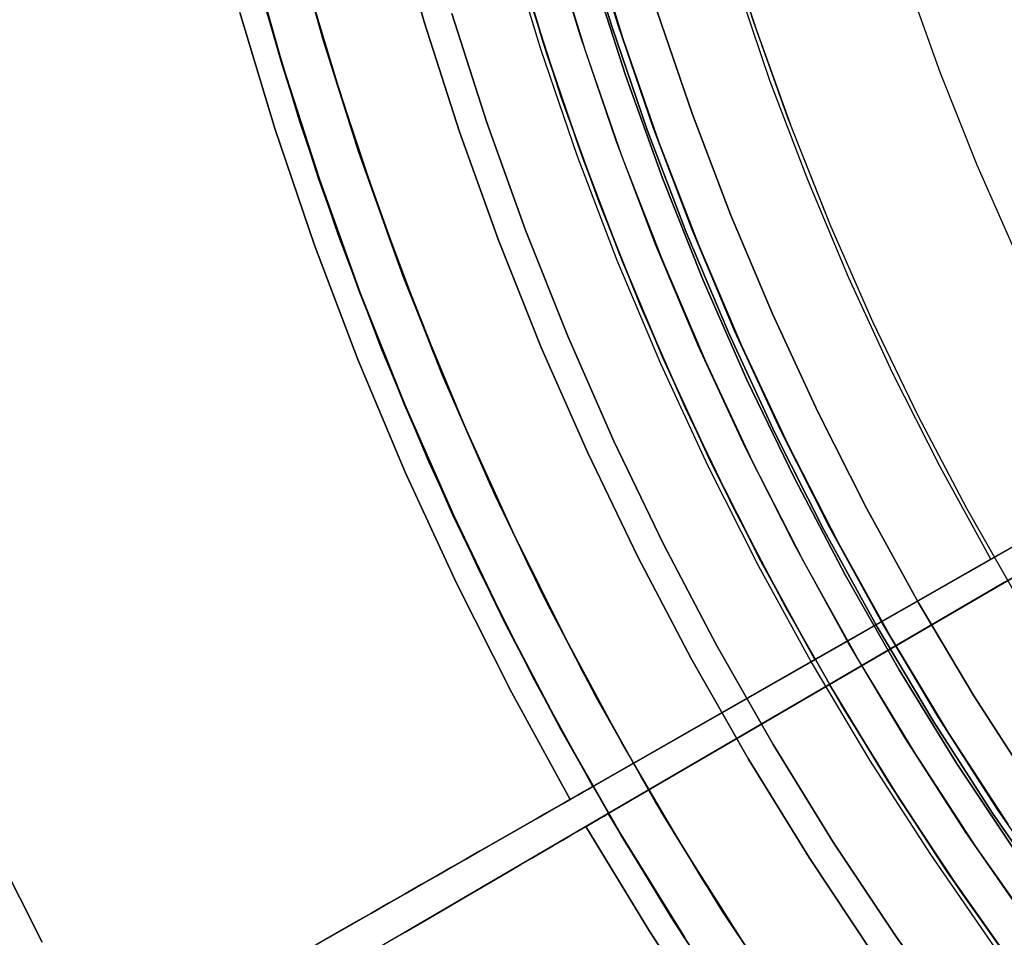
# Model space of a CAD drawing. Header units: millimetres. Extents: x -267 to 897, y -4167 to -3150.
# Tile 26 of 177: x 236 to 257, y -3557 to -3538. Entities that reach past the tile are written whole.
import ezdxf

# ---------------------------------------------------------------- set-up
doc = ezdxf.new("R2010")
doc.units = ezdxf.units.MM
doc.layers.add('1', color=7, linetype='Continuous')

msp = doc.modelspace()

# ---------------------------------------------------------------- linework, layer by layer
at = {"layer": '1', "color": 7, "true_color": 0xffffff}
for p, q in [((244.247, -3535.289, 16.136), (244.923, -3537.674, 16.136)), ((244.923, -3537.674, 16.136), (244.247, -3535.289, 16.136)), ((242.747, -3538.037, 31.002), (242.058, -3535.572, 31.002)), ((241.174, -3536.103, 30.316), (241.88, -3538.594, 30.316)), ((241.174, -3536.103, 29.475), (241.88, -3538.594, 29.475)), ((241.88, -3538.594, 30.316), (241.174, -3536.103, 30.316)), ((241.88, -3538.594, 29.895), (241.174, -3536.103, 29.895)), ((241.88, -3538.594, 29.475), (241.174, -3536.103, 29.475)), ((255.288, -3536.765, 6.376), (256.008, -3538.769, 6.376)), ((255.288, -3536.765, 6.376), (256.008, -3538.769, 6.376)), ((243.354, -3539.962, 31.002), (242.602, -3537.527, 31.002)), ((243.354, -3539.962, 31.002), (242.602, -3537.527, 31.002)), ((246.265, -3539.835, 31.002), (245.514, -3537.495, 31.002)), ((245.514, -3537.495, 31.002), (246.265, -3539.835, 31.002)), ((244.923, -3537.674, 16.136), (245.681, -3540.034, 16.136)), ((245.681, -3540.034, 16.136), (244.923, -3537.674, 16.136)), ((243.52, -3540.478, 31.002), (242.747, -3538.037, 31.002)), ((241.88, -3538.594, 30.316), (242.671, -3541.058, 30.316)), ((241.88, -3538.594, 29.475), (242.671, -3541.058, 29.475)), ((242.671, -3541.058, 30.316), (241.88, -3538.594, 30.316)), ((242.671, -3541.058, 29.895), (241.88, -3538.594, 29.895)), ((242.671, -3541.058, 29.475), (241.88, -3538.594, 29.475)), ((256.008, -3538.769, 6.376), (256.797, -3540.746, 6.376)), ((256.008, -3538.769, 6.376), (256.797, -3540.746, 6.376)), ((247.097, -3542.148, 31.002), (246.265, -3539.835, 31.002)), ((246.265, -3539.835, 31.002), (247.097, -3542.148, 31.002)), ((244.19, -3542.37, 31.002), (243.354, -3539.962, 31.002)), ((244.19, -3542.37, 31.002), (243.354, -3539.962, 31.002)), ((245.681, -3540.034, 16.136), (246.52, -3542.367, 16.136)), ((246.52, -3542.367, 16.136), (245.681, -3540.034, 16.136)), ((244.378, -3542.89, 31.002), (243.52, -3540.478, 31.002)), ((256.797, -3540.746, 6.376), (257.654, -3542.694, 6.376)), ((256.797, -3540.746, 6.376), (257.654, -3542.694, 6.376)), ((242.671, -3541.058, 30.316), (243.547, -3543.494, 30.316)), ((242.671, -3541.058, 29.475), (243.547, -3543.494, 29.475)), ((243.547, -3543.494, 30.316), (242.671, -3541.058, 30.316)), ((243.547, -3543.494, 29.895), (242.671, -3541.058, 29.895)), ((243.547, -3543.494, 29.475), (242.671, -3541.058, 29.475)), ((248.008, -3544.431, 31.002), (247.097, -3542.148, 31.002)), ((247.097, -3542.148, 31.002), (248.008, -3544.431, 31.002)), ((245.109, -3544.748, 31.002), (244.19, -3542.37, 31.002)), ((245.109, -3544.748, 31.002), (244.19, -3542.37, 31.002)), ((246.52, -3542.367, 16.136), (247.439, -3544.669, 16.136)), ((247.439, -3544.669, 16.136), (246.52, -3542.367, 16.136)), ((245.318, -3545.271, 31.002), (244.378, -3542.89, 31.002)), ((243.547, -3543.494, 30.316), (244.507, -3545.899, 30.316)), ((243.547, -3543.494, 29.475), (244.507, -3545.899, 29.475)), ((244.507, -3545.899, 30.316), (243.547, -3543.494, 30.316)), ((244.507, -3545.899, 29.895), (243.547, -3543.494, 29.895)), ((244.507, -3545.899, 29.475), (243.547, -3543.494, 29.475)), ((248.997, -3546.681, 31.002), (248.008, -3544.431, 31.002)), ((248.008, -3544.431, 31.002), (248.997, -3546.681, 31.002)), ((246.108, -3547.092, 31.002), (245.109, -3544.748, 31.002)), ((246.108, -3547.092, 31.002), (245.109, -3544.748, 31.002)), ((247.439, -3544.669, 16.136), (248.437, -3546.938, 16.136)), ((248.437, -3546.938, 16.136), (247.439, -3544.669, 16.136)), ((246.34, -3547.618, 31.002), (245.318, -3545.271, 31.002)), ((244.507, -3545.899, 30.316), (245.549, -3548.268, 30.316)), ((244.507, -3545.899, 29.475), (245.549, -3548.268, 29.475)), ((245.549, -3548.268, 30.316), (244.507, -3545.899, 30.316)), ((245.549, -3548.268, 29.895), (244.507, -3545.899, 29.895)), ((245.549, -3548.268, 29.475), (244.507, -3545.899, 29.475)), ((250.064, -3548.895, 31.002), (248.997, -3546.681, 31.002)), ((248.997, -3546.681, 31.002), (250.064, -3548.895, 31.002)), ((248.437, -3546.938, 16.136), (249.513, -3549.172, 16.136)), ((249.513, -3549.172, 16.136), (248.437, -3546.938, 16.136)), ((247.188, -3549.401, 31.002), (246.108, -3547.092, 31.002)), ((247.188, -3549.401, 31.002), (246.108, -3547.092, 31.002)), ((247.443, -3549.928, 31.002), (246.34, -3547.618, 31.002)), ((245.549, -3548.268, 30.316), (246.672, -3550.601, 30.316)), ((245.549, -3548.268, 29.475), (246.672, -3550.601, 29.475)), ((246.672, -3550.601, 30.316), (245.549, -3548.268, 30.316)), ((246.672, -3550.601, 29.895), (245.549, -3548.268, 29.895)), ((246.672, -3550.601, 29.475), (245.549, -3548.268, 29.475)), ((251.206, -3551.071, 31.002), (250.064, -3548.895, 31.002)), ((250.064, -3548.895, 31.002), (251.206, -3551.071, 31.002)), ((249.513, -3549.172, 16.136), (250.665, -3551.367, 16.136)), ((250.665, -3551.367, 16.136), (249.513, -3549.172, 16.136)), ((248.347, -3551.671, 31.002), (247.188, -3549.401, 31.002)), ((248.347, -3551.671, 31.002), (247.188, -3549.401, 31.002)), ((248.625, -3552.199, 31.002), (247.443, -3549.928, 31.002)), ((246.672, -3550.601, 30.316), (247.875, -3552.893, 30.316)), ((246.672, -3550.601, 29.475), (247.875, -3552.893, 29.475)), ((247.875, -3552.893, 30.316), (246.672, -3550.601, 30.316)), ((247.875, -3552.893, 29.895), (246.672, -3550.601, 29.895)), ((247.875, -3552.893, 29.475), (246.672, -3550.601, 29.475)), ((252.422, -3553.206, 31.002), (251.206, -3551.071, 31.002)), ((251.206, -3551.071, 31.002), (252.422, -3553.206, 31.002)), ((250.665, -3551.367, 16.136), (251.892, -3553.521, 16.136)), ((251.892, -3553.521, 16.136), (250.665, -3551.367, 16.136)), ((249.583, -3553.901, 31.002), (248.347, -3551.671, 31.002)), ((249.583, -3553.901, 31.002), (248.347, -3551.671, 31.002)), ((249.884, -3554.427, 31.002), (248.625, -3552.199, 31.002)), ((247.875, -3552.893, 30.316), (249.157, -3555.142, 30.316)), ((247.875, -3552.893, 29.475), (249.157, -3555.142, 29.475)), ((249.157, -3555.142, 30.316), (247.875, -3552.893, 30.316)), ((249.157, -3555.142, 29.895), (247.875, -3552.893, 29.895)), ((249.157, -3555.142, 29.475), (247.875, -3552.893, 29.475)), ((253.712, -3555.299, 31.002), (252.422, -3553.206, 31.002)), ((252.422, -3553.206, 31.002), (253.712, -3555.299, 31.002)), ((251.892, -3553.521, 16.136), (253.193, -3555.631, 16.136)), ((253.193, -3555.631, 16.136), (251.892, -3553.521, 16.136)), ((250.895, -3556.086, 31.002), (249.583, -3553.901, 31.002)), ((250.895, -3556.086, 31.002), (249.583, -3553.901, 31.002)), ((251.221, -3556.611, 31.002), (249.884, -3554.427, 31.002)), ((249.157, -3555.142, 30.316), (250.515, -3557.346, 30.316)), ((249.157, -3555.142, 29.475), (250.515, -3557.346, 29.475)), ((250.515, -3557.346, 30.316), (249.157, -3555.142, 30.316)), ((250.515, -3557.346, 29.895), (249.157, -3555.142, 29.895)), ((250.515, -3557.346, 29.475), (249.157, -3555.142, 29.475)), ((255.073, -3557.345, 31.002), (253.712, -3555.299, 31.002)), ((253.712, -3555.299, 31.002), (255.073, -3557.345, 31.002)), ((253.193, -3555.631, 16.136), (254.565, -3557.695, 16.136)), ((254.565, -3557.695, 16.136), (253.193, -3555.631, 16.136)), ((252.282, -3558.224, 31.002), (250.895, -3556.086, 31.002)), ((252.282, -3558.224, 31.002), (250.895, -3556.086, 31.002)), ((252.631, -3558.747, 31.002), (251.221, -3556.611, 31.002)), ((256.504, -3559.343, 31.002), (255.073, -3557.345, 31.002)), ((255.073, -3557.345, 31.002), (256.504, -3559.343, 31.002))]:
    msp.add_line(p, q, dxfattribs=at)
at = {"layer": '1', "color": 250, "true_color": 0x111111}
for p, q in [((248.951, -3537.764, 65.792), (248.267, -3535.509, 65.792)), ((248.267, -3535.509, 65.792), (248.951, -3537.764, 65.792)), ((248.951, -3537.764, 65.792), (248.267, -3535.509, 65.792)), ((249.08, -3537.722, 49.019), (248.398, -3535.472, 49.019)), ((251.991, -3537.642, 81.1), (251.319, -3535.524, 81.1)), ((242.131, -3535.849, 31.002), (242.828, -3538.307, 31.002)), ((242.828, -3538.307, 31.002), (242.131, -3535.849, 31.002)), ((248.279, -3537.981, 50.483), (247.588, -3535.703, 50.483)), ((248.493, -3535.778, 49.019), (249.189, -3538.031, 49.019)), ((252.066, -3537.862, 81.1), (251.379, -3535.723, 81.1)), ((252.066, -3537.862, 81.1), (251.379, -3535.723, 81.1)), ((242.862, -3538.38, 51.002), (242.197, -3536.052, 51.002)), ((246.724, -3535.949, 51.002), (247.424, -3538.256, 51.002)), ((246.724, -3535.949, 51.002), (247.424, -3538.256, 51.002)), ((248.388, -3538.294, 50.483), (247.684, -3536.012, 50.483)), ((241.164, -3536.105, 31.002), (241.87, -3538.596, 31.002)), ((241.87, -3538.596, 49.991), (241.164, -3536.105, 49.991)), ((241.87, -3538.596, 40.496), (241.164, -3536.105, 40.496)), ((241.87, -3538.596, 31.002), (241.164, -3536.105, 31.002)), ((241.87, -3538.596, 49.991), (241.164, -3536.105, 49.991)), ((249.245, -3538.822, 78.12), (248.527, -3536.585, 78.12)), ((248.527, -3536.585, 76.8), (249.245, -3538.822, 76.8)), ((249.245, -3538.822, 78.12), (248.527, -3536.585, 78.12)), ((249.245, -3538.822, 77.46), (248.527, -3536.585, 77.46)), ((248.527, -3536.585, 76.8), (249.245, -3538.822, 76.8)), ((243.143, -3539.285, 51.002), (242.42, -3536.864, 51.002)), ((243.143, -3539.285, 51.002), (242.42, -3536.864, 51.002)), ((247.135, -3537.006, 67.3), (247.869, -3539.29, 67.3)), ((247.869, -3539.29, 76.8), (247.135, -3537.006, 76.8)), ((247.869, -3539.29, 72.05), (247.135, -3537.006, 72.05)), ((247.869, -3539.29, 76.8), (247.135, -3537.006, 76.8)), ((247.869, -3539.29, 67.3), (247.135, -3537.006, 67.3)), ((250.681, -3539.644, 48.502), (249.931, -3537.448, 48.502)), ((249.931, -3537.448, 48.502), (250.681, -3539.644, 48.502)), ((250.681, -3539.644, 48.502), (249.931, -3537.448, 48.502)), ((249.713, -3539.993, 65.792), (248.951, -3537.764, 65.792)), ((248.951, -3537.764, 65.792), (249.713, -3539.993, 65.792)), ((249.713, -3539.993, 65.792), (248.951, -3537.764, 65.792)), ((249.84, -3539.947, 49.019), (249.08, -3537.722, 49.019)), ((252.735, -3539.735, 81.1), (251.991, -3537.642, 81.1)), ((252.826, -3539.975, 81.1), (252.066, -3537.862, 81.1)), ((252.826, -3539.975, 81.1), (252.066, -3537.862, 81.1)), ((249.048, -3540.233, 50.483), (248.279, -3537.981, 50.483)), ((249.189, -3538.031, 49.019), (249.962, -3540.26, 49.019)), ((242.828, -3538.307, 31.002), (243.609, -3540.739, 31.002)), ((243.609, -3540.739, 31.002), (242.828, -3538.307, 31.002)), ((243.602, -3540.685, 51.002), (242.862, -3538.38, 51.002)), ((247.424, -3538.256, 51.002), (248.204, -3540.538, 51.002)), ((247.424, -3538.256, 51.002), (248.204, -3540.538, 51.002)), ((249.171, -3540.55, 50.483), (248.388, -3538.294, 50.483)), ((241.87, -3538.596, 31.002), (242.662, -3541.061, 31.002)), ((242.662, -3541.061, 49.991), (241.87, -3538.596, 49.991)), ((242.662, -3541.061, 40.496), (241.87, -3538.596, 40.496)), ((242.662, -3541.061, 31.002), (241.87, -3538.596, 31.002)), ((242.662, -3541.061, 49.991), (241.87, -3538.596, 49.991)), ((250.04, -3541.032, 78.12), (249.245, -3538.822, 78.12)), ((249.245, -3538.822, 76.8), (250.04, -3541.032, 76.8)), ((250.04, -3541.032, 78.12), (249.245, -3538.822, 78.12)), ((250.04, -3541.032, 77.46), (249.245, -3538.822, 77.46)), ((249.245, -3538.822, 76.8), (250.04, -3541.032, 76.8)), ((243.948, -3541.68, 51.002), (243.143, -3539.285, 51.002)), ((243.948, -3541.68, 51.002), (243.143, -3539.285, 51.002)), ((247.869, -3539.29, 67.3), (248.68, -3541.548, 67.3)), ((248.68, -3541.548, 76.8), (247.869, -3539.29, 76.8)), ((248.68, -3541.548, 72.05), (247.869, -3539.29, 72.05)), ((248.68, -3541.548, 76.8), (247.869, -3539.29, 76.8)), ((248.68, -3541.548, 67.3), (247.869, -3539.29, 67.3)), ((251.506, -3541.812, 48.502), (250.681, -3539.644, 48.502)), ((250.681, -3539.644, 48.502), (251.506, -3541.812, 48.502)), ((251.506, -3541.812, 48.502), (250.681, -3539.644, 48.502)), ((253.551, -3541.802, 81.1), (252.735, -3539.735, 81.1)), ((250.551, -3542.195, 65.792), (249.713, -3539.993, 65.792)), ((249.713, -3539.993, 65.792), (250.551, -3542.195, 65.792)), ((250.551, -3542.195, 65.792), (249.713, -3539.993, 65.792)), ((250.677, -3542.144, 49.019), (249.84, -3539.947, 49.019)), ((253.659, -3542.062, 81.1), (252.826, -3539.975, 81.1)), ((253.659, -3542.062, 81.1), (252.826, -3539.975, 81.1)), ((249.895, -3542.458, 50.483), (249.048, -3540.233, 50.483)), ((249.962, -3540.26, 49.019), (250.813, -3542.46, 49.019)), ((244.418, -3542.965, 51.002), (243.602, -3540.685, 51.002)), ((248.204, -3540.538, 51.002), (249.062, -3542.792, 51.002)), ((248.204, -3540.538, 51.002), (249.062, -3542.792, 51.002)), ((250.033, -3542.777, 50.483), (249.171, -3540.55, 50.483)), ((243.609, -3540.739, 31.002), (244.473, -3543.143, 31.002)), ((244.473, -3543.143, 31.002), (243.609, -3540.739, 31.002)), ((242.662, -3541.061, 31.002), (243.538, -3543.498, 31.002)), ((243.538, -3543.498, 49.991), (242.662, -3541.061, 49.991)), ((243.538, -3543.498, 40.496), (242.662, -3541.061, 40.496)), ((243.538, -3543.498, 31.002), (242.662, -3541.061, 31.002)), ((243.538, -3543.498, 49.991), (242.662, -3541.061, 49.991)), ((250.911, -3543.214, 78.12), (250.04, -3541.032, 78.12)), ((250.04, -3541.032, 76.8), (250.911, -3543.214, 76.8)), ((250.911, -3543.214, 78.12), (250.04, -3541.032, 78.12)), ((250.911, -3543.214, 77.46), (250.04, -3541.032, 77.46)), ((250.04, -3541.032, 76.8), (250.911, -3543.214, 76.8)), ((248.68, -3541.548, 67.3), (249.57, -3543.776, 67.3)), ((249.57, -3543.776, 76.8), (248.68, -3541.548, 76.8)), ((249.57, -3543.776, 72.05), (248.68, -3541.548, 72.05)), ((249.57, -3543.776, 76.8), (248.68, -3541.548, 76.8)), ((249.57, -3543.776, 67.3), (248.68, -3541.548, 67.3)), ((244.835, -3544.045, 51.002), (243.948, -3541.68, 51.002)), ((244.835, -3544.045, 51.002), (243.948, -3541.68, 51.002)), ((252.407, -3543.95, 48.502), (251.506, -3541.812, 48.502)), ((251.506, -3541.812, 48.502), (252.407, -3543.95, 48.502)), ((252.407, -3543.95, 48.502), (251.506, -3541.812, 48.502)), ((251.465, -3544.366, 65.792), (250.551, -3542.195, 65.792)), ((250.551, -3542.195, 65.792), (251.465, -3544.366, 65.792)), ((251.465, -3544.366, 65.792), (250.551, -3542.195, 65.792)), ((251.589, -3544.311, 49.019), (250.677, -3542.144, 49.019)), ((254.563, -3544.118, 81.1), (253.659, -3542.062, 81.1)), ((254.563, -3544.118, 81.1), (253.659, -3542.062, 81.1)), ((250.819, -3544.652, 50.483), (249.895, -3542.458, 50.483)), ((250.813, -3542.46, 49.019), (251.74, -3544.629, 49.019)), ((249.062, -3542.792, 51.002), (249.998, -3545.014, 51.002)), ((249.062, -3542.792, 51.002), (249.998, -3545.014, 51.002)), ((250.971, -3544.973, 50.483), (250.033, -3542.777, 50.483)), ((245.308, -3545.217, 51.002), (244.418, -3542.965, 51.002)), ((244.473, -3543.143, 31.002), (245.42, -3545.516, 31.002)), ((245.42, -3545.516, 31.002), (244.473, -3543.143, 31.002)), ((251.856, -3545.364, 78.12), (250.911, -3543.214, 78.12)), ((250.911, -3543.214, 76.8), (251.856, -3545.364, 76.8)), ((251.856, -3545.364, 78.12), (250.911, -3543.214, 78.12)), ((251.856, -3545.364, 77.46), (250.911, -3543.214, 77.46)), ((250.911, -3543.214, 76.8), (251.856, -3545.364, 76.8)), ((243.538, -3543.498, 31.002), (244.498, -3545.902, 31.002)), ((244.498, -3545.902, 49.991), (243.538, -3543.498, 49.991)), ((244.498, -3545.902, 40.496), (243.538, -3543.498, 40.496)), ((244.498, -3545.902, 31.002), (243.538, -3543.498, 31.002)), ((244.498, -3545.902, 49.991), (243.538, -3543.498, 49.991)), ((249.57, -3543.776, 67.3), (250.536, -3545.972, 67.3)), ((250.536, -3545.972, 76.8), (249.57, -3543.776, 76.8)), ((250.536, -3545.972, 72.05), (249.57, -3543.776, 72.05)), ((250.536, -3545.972, 76.8), (249.57, -3543.776, 76.8)), ((250.536, -3545.972, 67.3), (249.57, -3543.776, 67.3)), ((245.801, -3546.379, 51.002), (244.835, -3544.045, 51.002)), ((245.801, -3546.379, 51.002), (244.835, -3544.045, 51.002)), ((253.381, -3546.056, 48.502), (252.407, -3543.95, 48.502)), ((252.407, -3543.95, 48.502), (253.381, -3546.056, 48.502)), ((253.381, -3546.056, 48.502), (252.407, -3543.95, 48.502)), ((252.576, -3546.445, 49.019), (251.589, -3544.311, 49.019)), ((255.537, -3546.141, 81.1), (254.563, -3544.118, 81.1)), ((255.537, -3546.141, 81.1), (254.563, -3544.118, 81.1)), ((252.454, -3546.504, 65.792), (251.465, -3544.366, 65.792)), ((251.465, -3544.366, 65.792), (252.454, -3546.504, 65.792)), ((252.454, -3546.504, 65.792), (251.465, -3544.366, 65.792)), ((251.818, -3546.812, 50.483), (250.819, -3544.652, 50.483)), ((251.74, -3544.629, 49.019), (252.741, -3546.764, 49.019)), ((249.998, -3545.014, 51.002), (251.01, -3547.203, 51.002)), ((249.998, -3545.014, 51.002), (251.01, -3547.203, 51.002)), ((251.985, -3547.135, 50.483), (250.971, -3544.973, 50.483)), ((252.875, -3547.48, 78.12), (251.856, -3545.364, 78.12)), ((251.856, -3545.364, 76.8), (252.875, -3547.48, 76.8)), ((252.875, -3547.48, 78.12), (251.856, -3545.364, 78.12)), ((252.875, -3547.48, 77.46), (251.856, -3545.364, 77.46)), ((251.856, -3545.364, 76.8), (252.875, -3547.48, 76.8)), ((245.42, -3545.516, 31.002), (246.448, -3547.854, 31.002)), ((246.448, -3547.854, 31.002), (245.42, -3545.516, 31.002)), ((244.498, -3545.902, 31.002), (245.54, -3548.272, 31.002)), ((245.54, -3548.272, 49.991), (244.498, -3545.902, 49.991)), ((245.54, -3548.272, 40.496), (244.498, -3545.902, 40.496)), ((245.54, -3548.272, 31.002), (244.498, -3545.902, 31.002)), ((245.54, -3548.272, 49.991), (244.498, -3545.902, 49.991)), ((250.536, -3545.972, 67.3), (251.577, -3548.134, 67.3)), ((251.577, -3548.134, 76.8), (250.536, -3545.972, 76.8)), ((251.577, -3548.134, 72.05), (250.536, -3545.972, 72.05)), ((251.577, -3548.134, 76.8), (250.536, -3545.972, 76.8)), ((251.577, -3548.134, 67.3), (250.536, -3545.972, 67.3)), ((254.427, -3548.127, 48.502), (253.381, -3546.056, 48.502)), ((253.381, -3546.056, 48.502), (254.427, -3548.127, 48.502)), ((254.427, -3548.127, 48.502), (253.381, -3546.056, 48.502)), ((256.581, -3548.13, 81.1), (255.537, -3546.141, 81.1)), ((256.581, -3548.13, 81.1), (255.537, -3546.141, 81.1)), ((246.847, -3548.679, 51.002), (245.801, -3546.379, 51.002)), ((246.847, -3548.679, 51.002), (245.801, -3546.379, 51.002)), ((253.516, -3548.607, 65.792), (252.454, -3546.504, 65.792)), ((252.454, -3546.504, 65.792), (253.516, -3548.607, 65.792)), ((253.516, -3548.607, 65.792), (252.454, -3546.504, 65.792)), ((253.636, -3548.544, 49.019), (252.576, -3546.445, 49.019)), ((252.891, -3548.937, 50.483), (251.818, -3546.812, 50.483)), ((252.741, -3546.764, 49.019), (253.816, -3548.863, 49.019)), ((251.01, -3547.203, 51.002), (252.097, -3549.355, 51.002)), ((251.01, -3547.203, 51.002), (252.097, -3549.355, 51.002)), ((253.073, -3549.26, 50.483), (251.985, -3547.135, 50.483)), ((253.967, -3549.56, 78.12), (252.875, -3547.48, 78.12)), ((252.875, -3547.48, 76.8), (253.967, -3549.56, 76.8)), ((253.967, -3549.56, 78.12), (252.875, -3547.48, 78.12)), ((253.967, -3549.56, 77.46), (252.875, -3547.48, 77.46)), ((252.875, -3547.48, 76.8), (253.967, -3549.56, 76.8)), ((246.448, -3547.854, 31.002), (247.557, -3550.156, 31.002)), ((247.557, -3550.156, 31.002), (246.448, -3547.854, 31.002)), ((255.544, -3550.161, 48.502), (254.427, -3548.127, 48.502)), ((254.427, -3548.127, 48.502), (255.544, -3550.161, 48.502)), ((255.544, -3550.161, 48.502), (254.427, -3548.127, 48.502)), ((257.693, -3550.082, 81.1), (256.581, -3548.13, 81.1)), ((257.693, -3550.082, 81.1), (256.581, -3548.13, 81.1)), ((245.54, -3548.272, 31.002), (246.663, -3550.605, 31.002)), ((246.663, -3550.605, 49.991), (245.54, -3548.272, 49.991)), ((246.663, -3550.605, 40.496), (245.54, -3548.272, 40.496)), ((246.663, -3550.605, 31.002), (245.54, -3548.272, 31.002)), ((246.663, -3550.605, 49.991), (245.54, -3548.272, 49.991)), ((251.577, -3548.134, 67.3), (252.692, -3550.258, 67.3)), ((252.692, -3550.258, 76.8), (251.577, -3548.134, 76.8)), ((252.692, -3550.258, 72.05), (251.577, -3548.134, 72.05)), ((252.692, -3550.258, 76.8), (251.577, -3548.134, 76.8)), ((252.692, -3550.258, 67.3), (251.577, -3548.134, 67.3)), ((254.768, -3550.604, 49.019), (253.636, -3548.544, 49.019)), ((247.971, -3550.942, 51.002), (246.847, -3548.679, 51.002)), ((247.971, -3550.942, 51.002), (246.847, -3548.679, 51.002)), ((254.651, -3550.672, 65.792), (253.516, -3548.607, 65.792)), ((253.516, -3548.607, 65.792), (254.651, -3550.672, 65.792)), ((254.651, -3550.672, 65.792), (253.516, -3548.607, 65.792)), ((254.037, -3551.023, 50.483), (252.891, -3548.937, 50.483)), ((253.816, -3548.863, 49.019), (254.964, -3550.924, 49.019)), ((252.097, -3549.355, 51.002), (253.258, -3551.468, 51.002)), ((252.097, -3549.355, 51.002), (253.258, -3551.468, 51.002)), ((254.235, -3551.347, 50.483), (253.073, -3549.26, 50.483)), ((255.13, -3551.601, 78.12), (253.967, -3549.56, 78.12)), ((253.967, -3549.56, 76.8), (255.13, -3551.601, 76.8)), ((255.13, -3551.601, 78.12), (253.967, -3549.56, 78.12)), ((255.13, -3551.601, 77.46), (253.967, -3549.56, 77.46)), ((253.967, -3549.56, 76.8), (255.13, -3551.601, 76.8)), ((247.557, -3550.156, 31.002), (248.744, -3552.418, 31.002)), ((248.744, -3552.418, 31.002), (247.557, -3550.156, 31.002)), ((256.731, -3552.154, 48.502), (255.544, -3550.161, 48.502)), ((255.544, -3550.161, 48.502), (256.731, -3552.154, 48.502)), ((256.731, -3552.154, 48.502), (255.544, -3550.161, 48.502)), ((252.692, -3550.258, 67.3), (253.879, -3552.343, 67.3)), ((253.879, -3552.343, 76.8), (252.692, -3550.258, 76.8)), ((253.879, -3552.343, 72.05), (252.692, -3550.258, 72.05)), ((253.879, -3552.343, 76.8), (252.692, -3550.258, 76.8)), ((253.879, -3552.343, 67.3), (252.692, -3550.258, 67.3)), ((246.663, -3550.605, 31.002), (247.867, -3552.898, 31.002)), ((247.867, -3552.898, 49.991), (246.663, -3550.605, 49.991)), ((247.867, -3552.898, 40.496), (246.663, -3550.605, 40.496)), ((247.867, -3552.898, 31.002), (246.663, -3550.605, 31.002)), ((247.867, -3552.898, 49.991), (246.663, -3550.605, 49.991)), ((255.971, -3552.624, 49.019), (254.768, -3550.604, 49.019)), ((255.856, -3552.696, 65.792), (254.651, -3550.672, 65.792)), ((254.651, -3550.672, 65.792), (255.856, -3552.696, 65.792)), ((255.856, -3552.696, 65.792), (254.651, -3550.672, 65.792)), ((249.172, -3553.165, 51.002), (247.971, -3550.942, 51.002)), ((249.172, -3553.165, 51.002), (247.971, -3550.942, 51.002)), ((255.255, -3553.068, 50.483), (254.037, -3551.023, 50.483)), ((254.964, -3550.924, 49.019), (256.182, -3552.944, 49.019)), ((253.258, -3551.468, 51.002), (254.492, -3553.54, 51.002)), ((253.258, -3551.468, 51.002), (254.492, -3553.54, 51.002)), ((255.468, -3553.391, 50.483), (254.235, -3551.347, 50.483)), ((256.362, -3553.601, 78.12), (255.13, -3551.601, 78.12)), ((255.13, -3551.601, 76.8), (256.362, -3553.601, 76.8)), ((256.362, -3553.601, 78.12), (255.13, -3551.601, 78.12)), ((256.362, -3553.601, 77.46), (255.13, -3551.601, 77.46)), ((255.13, -3551.601, 76.8), (256.362, -3553.601, 76.8)), ((253.879, -3552.343, 67.3), (255.138, -3554.385, 67.3)), ((255.138, -3554.385, 76.8), (253.879, -3552.343, 76.8)), ((255.138, -3554.385, 72.05), (253.879, -3552.343, 72.05)), ((255.138, -3554.385, 76.8), (253.879, -3552.343, 76.8)), ((255.138, -3554.385, 67.3), (253.879, -3552.343, 67.3)), ((257.986, -3554.105, 48.502), (256.731, -3552.154, 48.502)), ((256.731, -3552.154, 48.502), (257.986, -3554.105, 48.502)), ((257.986, -3554.105, 48.502), (256.731, -3552.154, 48.502)), ((248.744, -3552.418, 31.002), (250.008, -3554.637, 31.002)), ((250.008, -3554.637, 31.002), (248.744, -3552.418, 31.002)), ((257.131, -3554.677, 65.792), (255.856, -3552.696, 65.792)), ((255.856, -3552.696, 65.792), (257.131, -3554.677, 65.792)), ((257.131, -3554.677, 65.792), (255.856, -3552.696, 65.792)), ((257.243, -3554.602, 49.019), (255.971, -3552.624, 49.019)), ((247.867, -3552.898, 31.002), (249.148, -3555.147, 31.002)), ((249.148, -3555.147, 49.991), (247.867, -3552.898, 49.991)), ((249.148, -3555.147, 40.496), (247.867, -3552.898, 40.496)), ((249.148, -3555.147, 31.002), (247.867, -3552.898, 31.002)), ((249.148, -3555.147, 49.991), (247.867, -3552.898, 49.991)), ((256.182, -3552.944, 49.019), (257.47, -3554.92, 49.019)), ((250.447, -3555.346, 51.002), (249.172, -3553.165, 51.002)), ((250.447, -3555.346, 51.002), (249.172, -3553.165, 51.002)), ((256.543, -3555.07, 50.483), (255.255, -3553.068, 50.483)), ((256.772, -3555.392, 50.483), (255.468, -3553.391, 50.483)), ((254.492, -3553.54, 51.002), (255.797, -3555.568, 51.002)), ((254.492, -3553.54, 51.002), (255.797, -3555.568, 51.002)), ((257.663, -3555.557, 78.12), (256.362, -3553.601, 78.12)), ((256.362, -3553.601, 76.8), (257.663, -3555.557, 76.8)), ((257.663, -3555.557, 78.12), (256.362, -3553.601, 78.12)), ((257.663, -3555.557, 77.46), (256.362, -3553.601, 77.46)), ((256.362, -3553.601, 76.8), (257.663, -3555.557, 76.8)), ((255.138, -3554.385, 67.3), (256.467, -3556.383, 67.3)), ((256.467, -3556.383, 76.8), (255.138, -3554.385, 76.8)), ((256.467, -3556.383, 72.05), (255.138, -3554.385, 72.05)), ((256.467, -3556.383, 76.8), (255.138, -3554.385, 76.8)), ((256.467, -3556.383, 67.3), (255.138, -3554.385, 67.3)), ((250.008, -3554.637, 31.002), (251.349, -3556.812, 31.002)), ((251.349, -3556.812, 31.002), (250.008, -3554.637, 31.002)), ((258.473, -3556.613, 65.792), (257.131, -3554.677, 65.792)), ((257.131, -3554.677, 65.792), (258.473, -3556.613, 65.792)), ((258.473, -3556.613, 65.792), (257.131, -3554.677, 65.792)), ((258.583, -3556.534, 49.019), (257.243, -3554.602, 49.019)), ((257.899, -3557.026, 50.483), (256.543, -3555.07, 50.483)), ((249.148, -3555.147, 31.002), (250.507, -3557.351, 31.002)), ((250.507, -3557.351, 49.991), (249.148, -3555.147, 49.991)), ((250.507, -3557.351, 40.496), (249.148, -3555.147, 40.496)), ((250.507, -3557.351, 31.002), (249.148, -3555.147, 31.002)), ((250.507, -3557.351, 49.991), (249.148, -3555.147, 49.991)), ((251.797, -3557.481, 51.002), (250.447, -3555.346, 51.002)), ((251.797, -3557.481, 51.002), (250.447, -3555.346, 51.002)), ((258.145, -3557.346, 50.483), (256.772, -3555.392, 50.483)), ((255.797, -3555.568, 51.002), (257.171, -3557.55, 51.002)), ((255.797, -3555.568, 51.002), (257.171, -3557.55, 51.002)), ((256.467, -3556.383, 67.3), (257.863, -3558.334, 67.3)), ((257.863, -3558.334, 76.8), (256.467, -3556.383, 76.8)), ((257.863, -3558.334, 72.05), (256.467, -3556.383, 72.05)), ((257.863, -3558.334, 76.8), (256.467, -3556.383, 76.8)), ((257.863, -3558.334, 67.3), (256.467, -3556.383, 67.3)), ((251.349, -3556.812, 31.002), (252.764, -3558.939, 31.002)), ((252.764, -3558.939, 31.002), (251.349, -3556.812, 31.002))]:
    msp.add_line(p, q, dxfattribs=at)
at = {"layer": '1', "color": 29, "true_color": 0x4d342b}
for p, q in [((247.488, -3538.138, 62.462), (246.79, -3535.826, 62.462)), ((246.79, -3535.826, 62.462), (247.488, -3538.138, 62.462)), ((247.488, -3538.138, 71.512), (246.79, -3535.826, 71.512)), ((246.864, -3536.084, 80.562), (247.559, -3538.358, 80.562)), ((247.559, -3538.358, 80.562), (246.864, -3536.084, 80.562)), ((252.359, -3538.953, 96.062), (251.63, -3536.809, 96.062)), ((252.359, -3538.953, 96.062), (251.63, -3536.809, 96.062)), ((242.251, -3539.819, 66.264), (241.498, -3537.323, 66.264)), ((242.251, -3539.819, 66.264), (241.498, -3537.323, 66.264)), ((241.498, -3537.323, 54.462), (242.251, -3539.819, 54.462)), ((242.251, -3539.819, 60.363), (241.498, -3537.323, 60.363)), ((242.251, -3539.819, 54.462), (241.498, -3537.323, 54.462)), ((241.722, -3539.988, 85.657), (240.963, -3537.474, 85.657)), ((240.963, -3537.474, 85.657), (241.722, -3539.988, 85.657)), ((248.266, -3540.425, 62.462), (247.488, -3538.138, 62.462)), ((247.488, -3538.138, 62.462), (248.266, -3540.425, 62.462)), ((248.266, -3540.425, 71.512), (247.488, -3538.138, 71.512)), ((247.559, -3538.358, 80.562), (248.331, -3540.606, 80.562)), ((248.331, -3540.606, 80.562), (247.559, -3538.358, 80.562)), ((253.162, -3541.07, 96.062), (252.359, -3538.953, 96.062)), ((253.162, -3541.07, 96.062), (252.359, -3538.953, 96.062)), ((243.09, -3542.287, 66.264), (242.251, -3539.819, 66.264)), ((243.09, -3542.287, 66.264), (242.251, -3539.819, 66.264)), ((242.251, -3539.819, 54.462), (243.09, -3542.287, 54.462)), ((243.09, -3542.287, 60.363), (242.251, -3539.819, 60.363)), ((243.09, -3542.287, 54.462), (242.251, -3539.819, 54.462)), ((242.568, -3542.474, 85.657), (241.722, -3539.988, 85.657)), ((241.722, -3539.988, 85.657), (242.568, -3542.474, 85.657)), ((249.123, -3542.683, 62.462), (248.266, -3540.425, 62.462)), ((248.266, -3540.425, 62.462), (249.123, -3542.683, 62.462)), ((249.123, -3542.683, 71.512), (248.266, -3540.425, 71.512)), ((248.331, -3540.606, 80.562), (249.18, -3542.826, 80.562)), ((249.18, -3542.826, 80.562), (248.331, -3540.606, 80.562)), ((254.039, -3543.158, 96.062), (253.162, -3541.07, 96.062)), ((254.039, -3543.158, 96.062), (253.162, -3541.07, 96.062)), ((248.543, -3554.107, 54.462), (270.254, -3541.703, 54.462)), ((270.254, -3541.703, 54.462), (248.543, -3554.107, 54.462)), ((270.254, -3541.703, 62.462), (253.318, -3551.379, 62.462)), ((270.254, -3541.703, 62.462), (253.318, -3551.379, 62.462)), ((270.254, -3541.703, 96.062), (257.095, -3549.221, 96.062)), ((270.254, -3541.703, 96.062), (257.095, -3549.221, 96.062)), ((248.877, -3554.687, 54.462), (270.477, -3542.09, 54.462)), ((248.877, -3554.687, 54.462), (270.477, -3542.09, 54.462)), ((270.477, -3542.09, 62.462), (253.628, -3551.916, 62.462)), ((253.628, -3551.916, 62.462), (270.477, -3542.09, 62.462)), ((270.477, -3542.09, 96.062), (257.386, -3549.725, 96.062)), ((257.386, -3549.725, 96.062), (270.477, -3542.09, 96.062)), ((244.015, -3544.724, 66.264), (243.09, -3542.287, 66.264)), ((244.015, -3544.724, 66.264), (243.09, -3542.287, 66.264)), ((243.09, -3542.287, 54.462), (244.015, -3544.724, 54.462)), ((244.015, -3544.724, 60.363), (243.09, -3542.287, 60.363)), ((244.015, -3544.724, 54.462), (243.09, -3542.287, 54.462)), ((243.499, -3544.93, 85.657), (242.568, -3542.474, 85.657)), ((242.568, -3542.474, 85.657), (243.499, -3544.93, 85.657)), ((250.058, -3544.911, 62.462), (249.123, -3542.683, 62.462)), ((249.123, -3542.683, 62.462), (250.058, -3544.911, 62.462)), ((250.058, -3544.911, 71.512), (249.123, -3542.683, 71.512)), ((249.18, -3542.826, 80.562), (250.104, -3545.016, 80.562)), ((250.104, -3545.016, 80.562), (249.18, -3542.826, 80.562)), ((254.987, -3545.214, 96.062), (254.039, -3543.158, 96.062)), ((254.987, -3545.214, 96.062), (254.039, -3543.158, 96.062)), ((245.024, -3547.127, 66.264), (244.015, -3544.724, 66.264)), ((245.024, -3547.127, 66.264), (244.015, -3544.724, 66.264)), ((244.015, -3544.724, 54.462), (245.024, -3547.127, 54.462)), ((245.024, -3547.127, 60.363), (244.015, -3544.724, 60.363)), ((245.024, -3547.127, 54.462), (244.015, -3544.724, 54.462)), ((244.516, -3547.351, 85.657), (243.499, -3544.93, 85.657)), ((243.499, -3544.93, 85.657), (244.516, -3547.351, 85.657)), ((251.069, -3547.104, 62.462), (250.058, -3544.911, 62.462)), ((250.058, -3544.911, 62.462), (251.069, -3547.104, 62.462)), ((251.069, -3547.104, 71.512), (250.058, -3544.911, 71.512)), ((250.104, -3545.016, 80.562), (251.103, -3547.173, 80.562)), ((251.103, -3547.173, 80.562), (250.104, -3545.016, 80.562)), ((256.006, -3547.236, 96.062), (254.987, -3545.214, 96.062)), ((256.006, -3547.236, 96.062), (254.987, -3545.214, 96.062)), ((253.318, -3551.379, 80.562), (262.001, -3546.418, 90.562)), ((253.318, -3551.379, 80.562), (262.001, -3546.418, 90.562)), ((253.628, -3551.916, 80.562), (262.267, -3546.878, 90.562)), ((262.267, -3546.878, 90.562), (253.628, -3551.916, 80.562)), ((246.116, -3549.494, 66.264), (245.024, -3547.127, 66.264)), ((246.116, -3549.494, 66.264), (245.024, -3547.127, 66.264)), ((245.024, -3547.127, 54.462), (246.116, -3549.494, 54.462)), ((246.116, -3549.494, 60.363), (245.024, -3547.127, 60.363)), ((246.116, -3549.494, 54.462), (245.024, -3547.127, 54.462)), ((252.157, -3549.261, 62.462), (251.069, -3547.104, 62.462)), ((251.069, -3547.104, 62.462), (252.157, -3549.261, 62.462)), ((252.157, -3549.261, 71.512), (251.069, -3547.104, 71.512)), ((251.103, -3547.173, 80.562), (252.175, -3549.295, 80.562)), ((252.175, -3549.295, 80.562), (251.103, -3547.173, 80.562)), ((257.095, -3549.221, 96.062), (256.006, -3547.236, 96.062)), ((257.095, -3549.221, 96.062), (256.006, -3547.236, 96.062)), ((245.616, -3549.736, 85.657), (244.516, -3547.351, 85.657)), ((244.516, -3547.351, 85.657), (245.616, -3549.736, 85.657)), ((257.095, -3549.221, 96.062), (248.061, -3554.383, 85.657)), ((248.061, -3554.383, 85.657), (257.095, -3549.221, 96.062)), ((253.318, -3551.379, 62.462), (252.157, -3549.261, 62.462)), ((252.157, -3549.261, 62.462), (253.318, -3551.379, 62.462)), ((253.318, -3551.379, 71.512), (252.157, -3549.261, 71.512)), ((252.175, -3549.295, 80.562), (253.318, -3551.379, 80.562)), ((253.318, -3551.379, 80.562), (252.175, -3549.295, 80.562)), ((247.289, -3551.822, 66.264), (246.116, -3549.494, 66.264)), ((247.289, -3551.822, 66.264), (246.116, -3549.494, 66.264)), ((246.116, -3549.494, 54.462), (247.289, -3551.822, 54.462)), ((247.289, -3551.822, 60.363), (246.116, -3549.494, 60.363)), ((247.289, -3551.822, 54.462), (246.116, -3549.494, 54.462)), ((246.798, -3552.081, 85.657), (245.616, -3549.736, 85.657)), ((245.616, -3549.736, 85.657), (246.798, -3552.081, 85.657)), ((257.386, -3549.725, 96.062), (248.398, -3554.967, 85.657)), ((257.386, -3549.725, 96.062), (248.398, -3554.967, 85.657)), ((254.198, -3550.876, 92.725), (254.198, -3550.876, 81.575)), ((254.198, -3550.876, 62.462), (254.198, -3550.876, 54.462)), ((253.318, -3551.379, 75.262), (244.536, -3556.397, 75.262)), ((253.318, -3551.379, 62.462), (253.318, -3551.379, 80.562)), ((253.318, -3551.379, 62.462), (253.318, -3551.379, 80.562)), ((254.504, -3551.406, 92.725), (254.504, -3551.406, 81.575)), ((254.504, -3551.406, 62.462), (254.504, -3551.406, 54.462)), ((253.628, -3551.916, 75.262), (244.891, -3557.012, 75.262)), ((248.543, -3554.107, 66.264), (247.289, -3551.822, 66.264)), ((248.543, -3554.107, 66.264), (247.289, -3551.822, 66.264)), ((247.289, -3551.822, 54.462), (248.543, -3554.107, 54.462)), ((248.543, -3554.107, 60.363), (247.289, -3551.822, 60.363)), ((248.543, -3554.107, 54.462), (247.289, -3551.822, 54.462)), ((253.628, -3551.916, 62.462), (253.628, -3551.916, 80.562)), ((253.628, -3551.916, 80.562), (254.861, -3553.949, 80.562)), ((254.881, -3553.982, 62.462), (253.628, -3551.916, 62.462)), ((253.628, -3551.916, 62.462), (254.881, -3553.982, 62.462)), ((253.628, -3551.916, 80.562), (253.628, -3551.916, 62.462)), ((254.861, -3553.949, 80.562), (253.628, -3551.916, 80.562)), ((254.881, -3553.982, 71.512), (253.628, -3551.916, 71.512)), ((248.061, -3554.383, 85.657), (246.798, -3552.081, 85.657)), ((246.798, -3552.081, 85.657), (248.061, -3554.383, 85.657)), ((254.861, -3553.949, 80.562), (256.162, -3555.938, 80.562)), ((256.162, -3555.938, 80.562), (254.861, -3553.949, 80.562)), ((256.206, -3556.002, 62.462), (254.881, -3553.982, 62.462)), ((254.881, -3553.982, 62.462), (256.206, -3556.002, 62.462)), ((256.206, -3556.002, 71.512), (254.881, -3553.982, 71.512)), ((248.222, -3554.291, 67.942), (248.345, -3554.22, 67.387)), ((248.345, -3554.22, 67.387), (248.222, -3554.291, 67.942)), ((248.345, -3554.22, 67.387), (248.452, -3554.159, 66.828)), ((248.452, -3554.159, 66.828), (248.345, -3554.22, 67.387)), ((248.452, -3554.159, 66.828), (248.543, -3554.107, 66.264)), ((248.543, -3554.107, 66.264), (248.452, -3554.159, 66.828)), ((248.543, -3554.107, 66.264), (248.543, -3554.107, 54.462)), ((248.543, -3554.107, 54.462), (248.543, -3554.107, 66.264)), ((238.142, -3560.05, 85.657), (248.061, -3554.383, 85.657)), ((248.061, -3554.383, 85.657), (238.142, -3560.05, 85.657)), ((247.752, -3554.559, 69.572), (247.925, -3554.46, 69.035)), ((247.925, -3554.46, 69.035), (247.752, -3554.559, 69.572)), ((247.925, -3554.46, 69.035), (248.082, -3554.371, 68.491)), ((248.082, -3554.371, 68.491), (247.925, -3554.46, 69.035)), ((248.082, -3554.371, 68.491), (248.222, -3554.291, 67.942)), ((248.222, -3554.291, 67.942), (248.082, -3554.371, 68.491)), ((247.36, -3554.783, 70.624), (247.564, -3554.667, 70.102)), ((247.564, -3554.667, 70.102), (247.36, -3554.783, 70.624)), ((247.564, -3554.667, 70.102), (247.752, -3554.559, 69.572)), ((247.752, -3554.559, 69.572), (247.564, -3554.667, 70.102)), ((248.788, -3554.74, 66.828), (248.877, -3554.687, 66.264)), ((248.877, -3554.687, 66.264), (248.788, -3554.74, 66.828)), ((248.877, -3554.687, 66.264), (248.877, -3554.687, 54.462)), ((250.23, -3556.916, 66.264), (248.877, -3554.687, 66.264)), ((250.23, -3556.916, 66.264), (248.877, -3554.687, 66.264)), ((248.877, -3554.687, 66.264), (248.877, -3554.687, 54.462)), ((248.877, -3554.687, 54.462), (250.23, -3556.916, 54.462)), ((250.23, -3556.916, 60.363), (248.877, -3554.687, 60.363)), ((250.23, -3556.916, 54.462), (248.877, -3554.687, 54.462)), ((235.38, -3554.809, 85.657), (236.717, -3557.453, 85.657)), ((236.717, -3557.453, 85.657), (235.38, -3554.809, 85.657)), ((235.38, -3554.809, 79.568), (236.717, -3557.453, 79.568)), ((236.717, -3557.453, 82.612), (235.38, -3554.809, 82.612)), ((235.38, -3554.809, 79.568), (236.717, -3557.453, 79.568)), ((247.14, -3554.909, 71.138), (247.36, -3554.783, 70.624)), ((247.36, -3554.783, 70.624), (247.14, -3554.909, 71.138)), ((248.419, -3554.955, 68.491), (248.558, -3554.874, 67.942)), ((248.558, -3554.874, 67.942), (248.419, -3554.955, 68.491)), ((248.558, -3554.874, 67.942), (248.681, -3554.802, 67.387)), ((248.681, -3554.802, 67.387), (248.558, -3554.874, 67.942)), ((248.681, -3554.802, 67.387), (248.788, -3554.74, 66.828)), ((248.788, -3554.74, 66.828), (248.681, -3554.802, 67.387)), ((248.398, -3554.967, 85.657), (238.53, -3560.722, 85.657)), ((248.398, -3554.967, 85.657), (238.53, -3560.722, 85.657)), ((246.655, -3555.186, 72.138), (246.905, -3555.043, 71.642)), ((246.905, -3555.043, 71.642), (246.655, -3555.186, 72.138)), ((246.905, -3555.043, 71.642), (247.14, -3554.909, 71.138)), ((247.14, -3554.909, 71.138), (246.905, -3555.043, 71.642)), ((248.091, -3555.146, 69.572), (248.263, -3555.046, 69.035)), ((248.263, -3555.046, 69.035), (248.091, -3555.146, 69.572)), ((248.263, -3555.046, 69.035), (248.419, -3554.955, 68.491)), ((248.419, -3554.955, 68.491), (248.263, -3555.046, 69.035)), ((249.76, -3557.212, 85.657), (248.398, -3554.967, 85.657)), ((248.398, -3554.967, 85.657), (249.76, -3557.212, 85.657)), ((246.39, -3555.337, 72.623), (246.655, -3555.186, 72.138)), ((246.655, -3555.186, 72.138), (246.39, -3555.337, 72.623)), ((247.7, -3555.374, 70.624), (247.904, -3555.255, 70.102)), ((247.904, -3555.255, 70.102), (247.7, -3555.374, 70.624)), ((247.904, -3555.255, 70.102), (248.091, -3555.146, 69.572)), ((248.091, -3555.146, 69.572), (247.904, -3555.255, 70.102)), ((245.818, -3555.664, 73.56), (246.111, -3555.497, 73.097)), ((246.111, -3555.497, 73.097), (245.818, -3555.664, 73.56)), ((246.111, -3555.497, 73.097), (246.39, -3555.337, 72.623)), ((246.39, -3555.337, 72.623), (246.111, -3555.497, 73.097)), ((247.248, -3555.638, 71.642), (247.482, -3555.501, 71.138)), ((247.482, -3555.501, 71.138), (247.248, -3555.638, 71.642)), ((247.482, -3555.501, 71.138), (247.7, -3555.374, 70.624)), ((247.7, -3555.374, 70.624), (247.482, -3555.501, 71.138)), ((245.512, -3555.839, 74.01), (245.818, -3555.664, 73.56)), ((245.818, -3555.664, 73.56), (245.512, -3555.839, 74.01)), ((246.999, -3555.783, 72.138), (247.248, -3555.638, 71.642)), ((247.248, -3555.638, 71.642), (246.999, -3555.783, 72.138)), ((245.192, -3556.022, 74.449), (245.512, -3555.839, 74.01)), ((245.512, -3555.839, 74.01), (245.192, -3556.022, 74.449)), ((246.459, -3556.098, 73.097), (246.736, -3555.936, 72.623)), ((246.736, -3555.936, 72.623), (246.459, -3556.098, 73.097)), ((246.736, -3555.936, 72.623), (246.999, -3555.783, 72.138)), ((246.999, -3555.783, 72.138), (246.736, -3555.936, 72.623)), ((256.162, -3555.938, 80.562), (257.53, -3557.881, 80.562)), ((257.53, -3557.881, 80.562), (256.162, -3555.938, 80.562)), ((244.859, -3556.212, 74.875), (245.192, -3556.022, 74.449)), ((245.192, -3556.022, 74.449), (244.859, -3556.212, 74.875)), ((246.167, -3556.268, 73.56), (246.459, -3556.098, 73.097)), ((246.459, -3556.098, 73.097), (246.167, -3556.268, 73.56)), ((257.599, -3557.975, 62.462), (256.206, -3556.002, 62.462)), ((256.206, -3556.002, 62.462), (257.599, -3557.975, 62.462)), ((257.599, -3557.975, 71.512), (256.206, -3556.002, 71.512)), ((244.514, -3556.409, 75.287), (244.859, -3556.212, 74.875)), ((244.859, -3556.212, 74.875), (244.514, -3556.409, 75.287)), ((245.862, -3556.446, 74.01), (246.167, -3556.268, 73.56)), ((246.167, -3556.268, 73.56), (245.862, -3556.446, 74.01)), ((244.157, -3556.613, 75.685), (244.514, -3556.409, 75.287)), ((244.514, -3556.409, 75.287), (244.157, -3556.613, 75.685)), ((245.544, -3556.631, 74.449), (245.862, -3556.446, 74.01)), ((245.862, -3556.446, 74.01), (245.544, -3556.631, 74.449)), ((243.788, -3556.824, 76.069), (244.157, -3556.613, 75.685)), ((244.157, -3556.613, 75.685), (243.788, -3556.824, 76.069)), ((245.213, -3556.824, 74.875), (245.544, -3556.631, 74.449)), ((245.544, -3556.631, 74.449), (245.213, -3556.824, 74.875)), ((243.407, -3557.041, 76.438), (243.788, -3556.824, 76.069)), ((243.788, -3556.824, 76.069), (243.407, -3557.041, 76.438)), ((244.87, -3557.025, 75.287), (245.213, -3556.824, 74.875)), ((245.213, -3556.824, 74.875), (244.87, -3557.025, 75.287)), ((251.658, -3559.096, 66.264), (250.23, -3556.916, 66.264)), ((251.658, -3559.096, 66.264), (250.23, -3556.916, 66.264)), ((250.23, -3556.916, 54.462), (251.658, -3559.096, 54.462)), ((251.658, -3559.096, 60.363), (250.23, -3556.916, 60.363)), ((251.658, -3559.096, 54.462), (250.23, -3556.916, 54.462)), ((243.016, -3557.265, 76.792), (243.407, -3557.041, 76.438)), ((243.407, -3557.041, 76.438), (243.016, -3557.265, 76.792)), ((244.514, -3557.232, 75.685), (244.87, -3557.025, 75.287)), ((244.87, -3557.025, 75.287), (244.514, -3557.232, 75.685)), ((251.199, -3559.409, 85.657), (249.76, -3557.212, 85.657)), ((249.76, -3557.212, 85.657), (251.199, -3559.409, 85.657)), ((242.615, -3557.494, 77.13), (243.016, -3557.265, 76.792)), ((243.016, -3557.265, 76.792), (242.615, -3557.494, 77.13)), ((244.147, -3557.446, 76.069), (244.514, -3557.232, 75.685)), ((244.514, -3557.232, 75.685), (244.147, -3557.446, 76.069))]:
    msp.add_line(p, q, dxfattribs=at)

doc.saveas('drawing.dxf')
